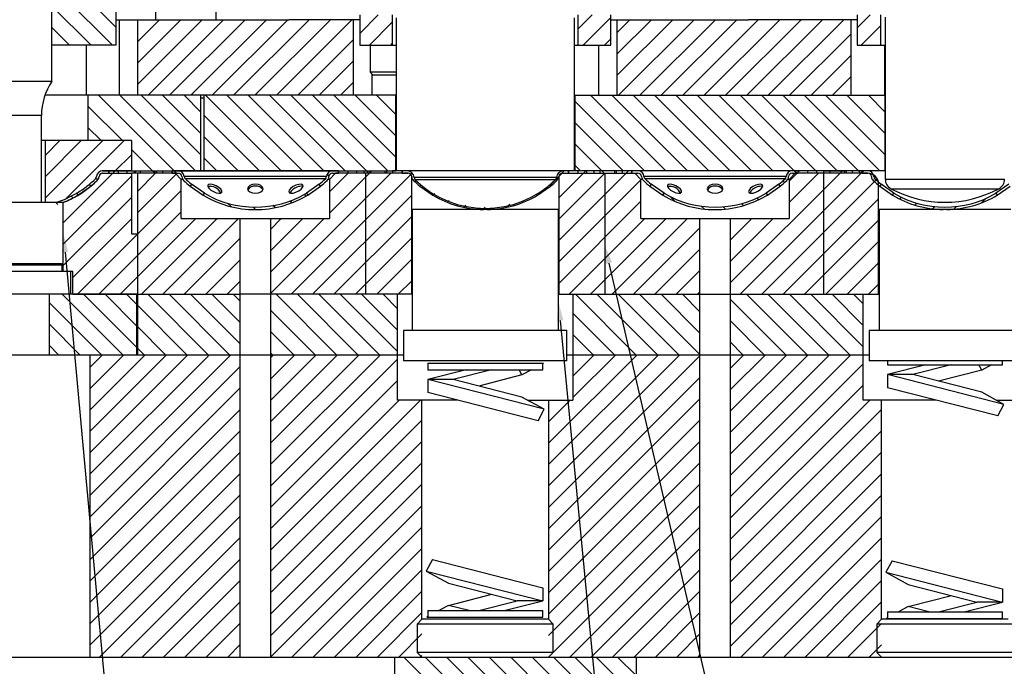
# Model space of a CAD drawing. Header units: inches. Extents: x 220 to 877, y 4 to 174.
# Tile 75 of 256: x 233.78 to 241.92, y 73.6 to 78.95. Entities that reach past the tile are written whole.
import ezdxf

# ---------------------------------------------------------------- set-up
doc = ezdxf.new("R2010")
doc.units = ezdxf.units.IN
doc.header["$LTSCALE"] = 0.5
doc.header["$MEASUREMENT"] = 0
for name, color, linetype in [('SID-M-D', 42, 'Continuous'), ('SID-M-F', 202, 'Continuous'), ('SID-M-S', 105, 'Continuous')]:
    doc.layers.add(name, color=color, linetype=linetype)
pattern_1 = [(135, (285.02116, 41.34998), (-0.08838835, -0.08838835), [])]
pattern_2 = [(45, (285.02116, 41.34998), (-0.08838835, 0.08838835), [])]

msp = doc.modelspace()

# ---------------------------------------------------------------- hatches: boundary and pattern name
at = {"layer": 'SID-M-F'}
h = msp.add_hatch(dxfattribs=at)
h.set_pattern_fill('ANSI31', color=256, style=0)
h.set_pattern_definition(pattern_2)
h.paths.add_polyline_path([(234.59935, 77.69943), (234.59935, 77.67943), (234.66885, 77.67943), (234.66885, 77.69943)], flags=0)
h = msp.add_hatch(dxfattribs=at)
h.set_pattern_fill('ANSI31', color=256, style=0)
h.set_pattern_definition(pattern_2)
h.paths.add_polyline_path([(234.96422, 77.67943), (235.04422, 77.67943), (235.04422, 77.69943), (234.96422, 77.69943)], flags=0)
h = msp.add_hatch(dxfattribs=at)
h.set_pattern_fill('ANSI31', color=256, angle=90, style=0)
h.set_pattern_definition(pattern_1)
h.paths.add_polyline_path([(236.49935, 77.69943), (236.49935, 77.67943), (236.56885, 77.67943), (236.56885, 77.69943)], flags=0)
h = msp.add_hatch(dxfattribs=at)
h.set_pattern_fill('ANSI31', color=256, angle=90, style=0)
h.set_pattern_definition(pattern_1)
h.paths.add_polyline_path([(236.86422, 77.67943), (236.94422, 77.67943), (236.94422, 77.69943), (236.86422, 77.69943)], flags=0)
h = msp.add_hatch(dxfattribs=at)
h.set_pattern_fill('ANSI31', color=256, angle=90, style=0)
h.set_pattern_definition(pattern_1)
h.paths.add_polyline_path([(238.39935, 77.69943), (238.31935, 77.69943), (238.31935, 77.67943), (238.39935, 77.67943)], flags=0)
h = msp.add_hatch(dxfattribs=at)
h.set_pattern_fill('ANSI31', color=256, style=0)
h.set_pattern_definition(pattern_2)
h.paths.add_polyline_path([(238.58178, 77.67943), (238.58178, 77.69943), (238.53194, 77.69943), (238.53194, 77.67943)], flags=0)
h = msp.add_hatch(dxfattribs=at)
h.set_pattern_fill('ANSI31', color=256, angle=90, style=0)
h.set_pattern_definition(pattern_1)
edge = h.paths.add_edge_path(flags=0)
edge.add_arc((238.89407, 77.64929), 0.03, 4.827274, 90, ccw=False)
edge.add_arc((238.97378, 77.65603), 0.05, 184.827274, 225.773229)
edge.add_arc((239.53178, 78.22929), 0.85, 225.773229, 230.614276)
edge.add_line((238.99243, 77.57234), (239.00393, 77.58877))
edge.add_arc((239.53178, 78.22929), 0.83, 225.773229, 230.508382, ccw=False)
edge.add_arc((238.97378, 77.65603), 0.03, 184.827274, 225.773229, ccw=False)
edge.add_arc((238.89407, 77.64929), 0.05, 4.827274, 90)
edge.add_line((238.89407, 77.69929), (238.84428, 77.69929))
edge.add_line((238.84428, 77.69929), (238.84428, 77.67929))
edge.add_line((238.84428, 77.67929), (238.89407, 77.67929))
h = msp.add_hatch(dxfattribs=at)
h.set_pattern_fill('ANSI31', color=256, angle=90, style=0)
h.set_pattern_definition(pattern_1)
h.paths.add_polyline_path([(240.48178, 77.67943), (240.48178, 77.69943), (240.43194, 77.69943), (240.43194, 77.67943)], flags=0)

# ---------------------------------------------------------------- linework, layer by layer
at = {"layer": 'SID-M-D'}
for p, q in [((234.15851, 77.02843), (235.14852, 66.21938)), ((238.65455, 76.93692), (241.142, 66.21975)), ((238.25163, 76.4621), (239.23058, 66.22386))]:
    msp.add_line(p, q, dxfattribs=at)
for points in [[(234.13262, 77.02606), (234.14428, 77.18378), (234.13262, 77.02606), (234.1844, 77.0308)], [(238.62923, 76.93104), (238.61928, 77.08888), (238.62923, 76.93104), (238.67988, 76.9428)], [(238.22575, 76.45963), (238.23678, 76.61739), (238.22575, 76.45963), (238.27751, 76.46458)]]:
    msp.add_solid(points, dxfattribs=at)
at = {"layer": 'SID-M-F', "linetype": 'Continuous'}
for p, q in [((234.58178, 78.88466), (234.05053, 79.41591)), ((234.55024, 78.73943), (234.05053, 79.23913)), ((234.37346, 78.73943), (234.05053, 79.06235)), ((234.75678, 78.94362), (234.76259, 78.94943)), ((234.75678, 78.76684), (234.93937, 78.94943)), ((234.75678, 78.59006), (235.11615, 78.94943)), ((234.75678, 78.41329), (235.29292, 78.94943)), ((234.8447, 78.32443), (235.4697, 78.94943)), ((235.02148, 78.32443), (235.64648, 78.94943)), ((235.19825, 78.32443), (235.82325, 78.94943)), ((235.37503, 78.32443), (236.00003, 78.94943)), ((235.55181, 78.32443), (236.17681, 78.94943)), ((235.72858, 78.32443), (236.35358, 78.94943)), ((235.90536, 78.32443), (236.53036, 78.94943)), ((236.59428, 78.83657), (236.74714, 78.98943)), ((238.39778, 78.87231), (238.5149, 78.98943)), ((238.44168, 78.73943), (238.66928, 78.96703)), ((238.71928, 78.84025), (238.82846, 78.94943)), ((238.71928, 78.66348), (239.00523, 78.94943)), ((238.71928, 78.4867), (239.18201, 78.94943)), ((238.73379, 78.32443), (239.35879, 78.94943)), ((238.91056, 78.32443), (239.53556, 78.94943)), ((239.08734, 78.32443), (239.71234, 78.94943)), ((239.26412, 78.32443), (239.88912, 78.94943)), ((239.44089, 78.32443), (240.06589, 78.94943)), ((239.61767, 78.32443), (240.24267, 78.94943)), ((239.79445, 78.32443), (240.41945, 78.94943)), ((239.97122, 78.32443), (240.59622, 78.94943)), ((240.70678, 78.88321), (240.813, 78.98943)), ((234.19668, 78.73943), (234.05053, 78.88558)), ((236.67391, 78.73943), (236.86578, 78.9313)), ((240.73978, 78.73943), (240.90178, 78.90143)), ((236.08214, 78.32443), (236.54428, 78.78657)), ((238.61846, 78.73943), (238.66928, 78.79025)), ((240.148, 78.32443), (240.65678, 78.83321)), ((236.85069, 78.73943), (236.86578, 78.75452)), ((240.32478, 78.32443), (240.65678, 78.65643)), ((236.25891, 78.32443), (236.54428, 78.6098)), ((240.50155, 78.32443), (240.65678, 78.47966)), ((236.43569, 78.32443), (236.54428, 78.43302)), ((235.05991, 77.69943), (234.43491, 78.32443)), ((235.23668, 77.69943), (234.61168, 78.32443)), ((235.28178, 77.8311), (234.78846, 78.32443)), ((235.28178, 78.00788), (234.96524, 78.32443)), ((235.28178, 78.18466), (235.14201, 78.32443)), ((235.94379, 77.69943), (235.31879, 78.32443)), ((236.12057, 77.69943), (235.49557, 78.32443)), ((236.29734, 77.69943), (235.67234, 78.32443)), ((236.47412, 77.69943), (235.84912, 78.32443)), ((236.6709, 77.67943), (236.0259, 78.32443)), ((236.82767, 77.69943), (236.20267, 78.32443)), ((236.89178, 77.81209), (236.37945, 78.32443)), ((236.89178, 77.98887), (236.55623, 78.32443)), ((236.89178, 78.16565), (236.733, 78.32443)), ((239.12577, 77.69943), (238.50077, 78.32443)), ((239.30255, 77.69943), (238.67755, 78.32443)), ((239.47932, 77.69943), (238.85432, 78.32443)), ((239.6561, 77.69943), (239.0311, 78.32443)), ((239.83288, 77.69943), (239.20788, 78.32443)), ((240.00965, 77.69943), (239.38465, 78.32443)), ((240.18643, 77.69943), (239.56143, 78.32443)), ((240.36885, 77.69379), (239.73821, 78.32443)), ((240.53998, 77.69943), (239.91498, 78.32443)), ((240.73676, 77.67943), (240.09176, 78.32443)), ((240.89354, 77.69943), (240.26854, 78.32443)), ((240.93728, 77.83246), (240.44531, 78.32443)), ((240.93728, 78.00924), (240.62209, 78.32443)), ((240.93728, 78.18601), (240.79887, 78.32443)), ((234.63313, 77.94943), (234.34728, 78.23527)), ((238.94899, 77.69943), (238.37178, 78.27664)), ((235.76701, 77.69943), (235.30678, 78.15966)), ((234.45635, 77.94943), (234.34728, 78.0585)), ((238.77222, 77.69943), (238.37178, 78.09986)), ((235.59024, 77.69943), (235.30678, 77.98288)), ((233.99428, 77.82756), (234.11615, 77.94943)), ((233.99428, 77.65079), (234.29292, 77.94943)), ((233.99428, 77.47401), (234.4697, 77.94943)), ((234.16744, 77.47039), (234.64648, 77.94943)), ((238.61544, 77.67943), (238.37178, 77.92308)), ((234.57331, 77.69948), (234.70678, 77.83296)), ((234.90162, 77.68093), (234.70678, 77.87577)), ((235.41346, 77.69943), (235.30678, 77.8061)), ((238.41866, 77.69943), (238.37178, 77.74631)), ((234.14428, 77.27046), (234.57325, 77.69943)), ((234.14428, 77.09368), (234.70678, 77.65618)), ((234.73194, 77.68134), (234.75003, 77.69943)), ((234.75678, 77.5294), (234.90681, 77.67943)), ((234.75678, 77.35263), (235.07643, 77.67228)), ((235.08004, 77.67929), (235.06004, 77.69929)), ((235.85678, 76.68486), (236.85135, 77.67943)), ((236.02813, 76.67943), (237.0313, 77.6826)), ((236.34054, 77.65623), (236.32502, 77.67175)), ((236.34428, 77.52591), (236.49935, 77.68098)), ((236.34428, 77.34914), (236.67457, 77.67943)), ((236.68178, 77.68664), (236.69457, 77.69943)), ((238.16592, 77.57979), (238.24005, 77.65391)), ((238.23953, 77.47662), (238.46234, 77.69943)), ((238.23953, 77.12307), (238.81589, 77.69943)), ((238.23953, 77.29984), (238.61912, 77.67943)), ((238.24014, 77.654), (238.28543, 77.69929)), ((239.65678, 76.77255), (240.58366, 77.69943)), ((239.74044, 76.67943), (240.74044, 77.67943)), ((240.14428, 77.6136), (240.21011, 77.67943)), ((240.14428, 77.43683), (240.38688, 77.67943)), ((240.20656, 77.67929), (240.18656, 77.69929)), ((240.21935, 77.68867), (240.23011, 77.69943)), ((240.74428, 77.68327), (240.7603, 77.69929)), ((234.42806, 77.62416), (234.41383, 77.63839)), ((235.14232, 77.61702), (235.13752, 77.62181)), ((238.23953, 76.94629), (238.91928, 77.62604)), ((239.91721, 76.67943), (240.87173, 77.63395)), ((240.10615, 77.60293), (240.09201, 77.61707)), ((234.22356, 77.47512), (234.20866, 77.49001)), ((234.26036, 76.67943), (235.11928, 77.53835)), ((236.15232, 77.49089), (236.13763, 77.50559)), ((236.2049, 76.67943), (237.02403, 77.49856)), ((237.19963, 77.49737), (237.2143, 77.51205)), ((239.20249, 77.44593), (239.16184, 77.48658)), ((234.09919, 77.4227), (234.08341, 77.43849)), ((234.14428, 76.9169), (234.70678, 77.4794)), ((235.53315, 77.40296), (235.50525, 77.43086)), ((235.89443, 77.39523), (235.87746, 77.4122)), ((236.03206, 77.43438), (236.01651, 77.44993)), ((237.31832, 77.43929), (237.33386, 77.45483)), ((237.45413, 77.39833), (237.47106, 77.41525)), ((237.80723, 77.39787), (237.83389, 77.42453)), ((238.23953, 76.76951), (238.91928, 77.44926)), ((239.44075, 77.38445), (239.41787, 77.40733)), ((239.61802, 77.38396), (239.59978, 77.4022)), ((239.76642, 77.41233), (239.75004, 77.42871)), ((239.89469, 77.46083), (239.87974, 77.47579)), ((240.09399, 76.67943), (240.88378, 77.46922)), ((241.05769, 77.46635), (241.07263, 77.48129)), ((241.18444, 77.41632), (241.20039, 77.43228)), ((241.3304, 77.3855), (241.34863, 77.40374)), ((241.50422, 77.38255), (241.52659, 77.40492)), ((241.73329, 77.43484), (241.76996, 77.47152)), ((234.43714, 76.67943), (235.11928, 77.36157)), ((235.73332, 77.37957), (235.71333, 77.39956)), ((236.38168, 76.67943), (237.02403, 77.32178)), ((237.61215, 77.37957), (237.63214, 77.39956)), ((234.22241, 76.81825), (234.70678, 77.30263)), ((234.61391, 76.67943), (235.23891, 77.30443)), ((234.79069, 76.67943), (235.41569, 77.30443)), ((234.96747, 76.67943), (235.59247, 77.30443)), ((235.85678, 77.21519), (235.94602, 77.30443)), ((235.85678, 77.03841), (236.1228, 77.30443)), ((235.85678, 76.86164), (236.29957, 77.30443)), ((238.32622, 76.67943), (238.95122, 77.30443)), ((238.503, 76.67943), (239.128, 77.30443)), ((238.67978, 76.67943), (239.30478, 77.30443)), ((239.65678, 77.1261), (239.83511, 77.30443)), ((239.65678, 76.94933), (240.01188, 77.30443)), ((240.27077, 76.67943), (240.88378, 77.29244)), ((238.85655, 76.67943), (239.40678, 77.22966)), ((235.14424, 76.67943), (235.60678, 77.14197)), ((236.55846, 76.67943), (237.02403, 77.145)), ((240.44754, 76.67943), (240.88378, 77.11567)), ((239.03333, 76.67943), (239.40678, 77.05288)), ((235.32102, 76.67943), (235.60678, 76.96519)), ((236.73523, 76.67943), (237.02403, 76.96823)), ((240.62432, 76.67943), (240.88378, 76.93889)), ((239.21011, 76.67943), (239.40678, 76.8761)), ((235.4978, 76.67943), (235.60678, 76.78841)), ((236.91201, 76.67943), (237.02403, 76.79145)), ((240.8011, 76.67943), (240.88378, 76.76211)), ((234.63536, 76.17943), (234.13536, 76.67943)), ((234.75178, 76.23978), (234.31214, 76.67943)), ((234.75178, 76.41656), (234.48892, 76.67943)), ((234.75178, 76.59334), (234.66569, 76.67943)), ((235.34247, 76.17943), (234.84247, 76.67943)), ((235.51925, 76.17943), (235.01925, 76.67943)), ((235.60678, 76.26867), (235.19602, 76.67943)), ((235.60678, 76.44544), (235.3728, 76.67943)), ((235.60678, 76.62222), (235.54958, 76.67943)), ((236.40313, 76.17943), (235.90313, 76.67943)), ((236.57991, 76.17943), (236.07991, 76.67943)), ((236.75668, 76.17943), (236.25668, 76.67943)), ((236.90678, 76.2061), (236.43346, 76.67943)), ((236.90678, 76.38288), (236.61024, 76.67943)), ((236.90678, 76.55966), (236.78701, 76.67943)), ((238.878, 76.17943), (238.378, 76.67943)), ((239.05478, 76.17943), (238.55478, 76.67943)), ((239.23156, 76.17943), (238.73156, 76.67943)), ((239.40678, 76.18098), (238.90833, 76.67943)), ((239.40678, 76.35775), (239.08511, 76.67943)), ((239.40678, 76.53453), (239.26189, 76.67943)), ((239.38688, 76.67943), (239.40678, 76.69933)), ((240.29222, 76.17943), (239.79222, 76.67943)), ((240.46899, 76.17943), (239.96899, 76.67943)), ((240.64577, 76.17943), (240.14577, 76.67943)), ((240.75678, 76.24519), (240.32255, 76.67943)), ((240.75678, 76.42197), (240.49932, 76.67943)), ((240.75678, 76.59874), (240.6761, 76.67943)), ((234.45859, 76.17943), (234.02708, 76.61093)), ((235.16569, 76.17943), (234.75678, 76.58834)), ((240.11544, 76.17943), (239.65678, 76.63808)), ((236.22635, 76.17943), (235.85678, 76.549)), ((238.70123, 76.17943), (238.35678, 76.52387)), ((234.28181, 76.17943), (234.02708, 76.43415)), ((239.93866, 76.17943), (239.65678, 76.46131)), ((234.98892, 76.17943), (234.75678, 76.41156)), ((236.04958, 76.17943), (235.85678, 76.37222)), ((238.52445, 76.17943), (238.35678, 76.34709)), ((239.76189, 76.17943), (239.65678, 76.28453)), ((234.10503, 76.17943), (234.02708, 76.25738)), ((234.81214, 76.17943), (234.75678, 76.23478)), ((235.8728, 76.17943), (235.85678, 76.19544)), ((234.36303, 76.07499), (234.46747, 76.17943)), ((234.36303, 75.89822), (234.64424, 76.17943)), ((234.36303, 75.72144), (234.82102, 76.17943)), ((234.36303, 75.54466), (234.9978, 76.17943)), ((234.36303, 75.36789), (235.17457, 76.17943)), ((234.36303, 75.19111), (235.35135, 76.17943)), ((234.36303, 75.01433), (235.52813, 76.17943)), ((235.85678, 76.15453), (235.88168, 76.17943)), ((235.85678, 75.97775), (236.05846, 76.17943)), ((235.85678, 75.80098), (236.23523, 76.17943)), ((235.85678, 75.6242), (236.41201, 76.17943)), ((235.85678, 75.44742), (236.58879, 76.17943)), ((235.85678, 75.27065), (236.76556, 76.17943)), ((235.85678, 75.09387), (236.90678, 76.14387)), ((238.15523, 75.44778), (238.88688, 76.17943)), ((238.15523, 75.271), (239.06366, 76.17943)), ((238.15523, 75.09422), (239.24044, 76.17943)), ((238.15523, 74.91745), (239.40678, 76.169)), ((238.35678, 76.00288), (238.53333, 76.17943)), ((238.35678, 75.8261), (238.71011, 76.17943)), ((239.65678, 76.06544), (239.77077, 76.17943)), ((239.65678, 75.88867), (239.94754, 76.17943)), ((239.65678, 75.71189), (240.12432, 76.17943)), ((239.65678, 75.53511), (240.3011, 76.17943)), ((239.65678, 75.35834), (240.47787, 76.17943)), ((239.65678, 75.18156), (240.65465, 76.17943)), ((239.65678, 75.00478), (240.75678, 76.10478)), ((234.36303, 74.83756), (235.60678, 76.08131)), ((235.85678, 74.91709), (236.90678, 75.96709)), ((238.15523, 74.74067), (239.40678, 75.99222)), ((234.36303, 74.66078), (235.60678, 75.90453)), ((239.65678, 74.82801), (240.75678, 75.92801)), ((235.85678, 74.74032), (236.92089, 75.80443)), ((235.85678, 74.56354), (237.09767, 75.80443)), ((238.15523, 74.56389), (239.40678, 75.81544)), ((238.15523, 75.80133), (238.15833, 75.80443)), ((238.15523, 75.62455), (238.33511, 75.80443)), ((239.65678, 74.65123), (240.80998, 75.80443)), ((234.36303, 74.484), (235.60678, 75.72775)), ((239.65678, 74.47445), (240.90833, 75.726)), ((235.85678, 74.38676), (237.10833, 75.63831)), ((238.15523, 74.38712), (239.40678, 75.63867)), ((234.36303, 74.30723), (235.60678, 75.55098)), ((239.65678, 74.29768), (240.90833, 75.54923)), ((235.85678, 74.20999), (237.10833, 75.46154)), ((238.15523, 74.21034), (239.40678, 75.46189)), ((234.36303, 74.13045), (235.60678, 75.3742)), ((239.65678, 74.1209), (240.90833, 75.37245)), ((238.15523, 74.03356), (239.40678, 75.28511)), ((235.85678, 74.03321), (237.10833, 75.28476)), ((234.36303, 73.95367), (235.60678, 75.19742)), ((239.65678, 73.94412), (240.90833, 75.19567)), ((235.85678, 73.85643), (237.10833, 75.10798)), ((238.15523, 73.85679), (239.40678, 75.10834)), ((234.36303, 73.7769), (235.60678, 75.02065)), ((239.65678, 73.76735), (240.90833, 75.0189)), ((235.85678, 73.67966), (237.10833, 74.93121)), ((238.15523, 73.68001), (239.40678, 74.93156)), ((234.44234, 73.67943), (235.60678, 74.84387)), ((239.74564, 73.67943), (240.90833, 74.84212)), ((236.03333, 73.67943), (237.10833, 74.75443)), ((238.33143, 73.67943), (239.40678, 74.75478)), ((234.61912, 73.67943), (235.60678, 74.66709)), ((239.92242, 73.67943), (240.90833, 74.66534)), ((236.21011, 73.67943), (237.10833, 74.57765)), ((238.5082, 73.67943), (239.40678, 74.57801)), ((234.79589, 73.67943), (235.60678, 74.49032)), ((240.0992, 73.67943), (240.90833, 74.48857)), ((236.38688, 73.67943), (237.10833, 74.40088)), ((238.68498, 73.67943), (239.40678, 74.40123)), ((234.97267, 73.67943), (235.60678, 74.31354)), ((240.27597, 73.67943), (240.90833, 74.31179)), ((236.56366, 73.67943), (237.10833, 74.2241)), ((238.86176, 73.67943), (239.40678, 74.22445)), ((235.14945, 73.67943), (235.60678, 74.13676)), ((240.45275, 73.67943), (240.90833, 74.13501)), ((236.74044, 73.67943), (237.10833, 74.04732)), ((239.03854, 73.67943), (239.40678, 74.04768)), ((235.32622, 73.67943), (235.60678, 73.95999)), ((240.62953, 73.67943), (240.90833, 73.95824)), ((236.91721, 73.67943), (237.10833, 73.87055)), ((239.21531, 73.67943), (239.40678, 73.8709)), ((235.503, 73.67943), (235.60678, 73.78321)), ((240.8063, 73.67943), (240.90833, 73.78146)), ((238.88178, 71.75623), (236.95859, 73.67943)), ((237.09399, 73.67943), (237.10833, 73.69377)), ((238.88178, 71.93301), (237.13536, 73.67943)), ((238.88178, 72.10978), (237.31214, 73.67943)), ((238.88178, 72.28656), (237.48892, 73.67943)), ((238.88178, 72.46334), (237.66569, 73.67943)), ((238.88178, 72.64011), (237.84247, 73.67943)), ((238.88178, 72.81689), (238.01925, 73.67943)), ((238.88178, 72.99367), (238.19602, 73.67943)), ((238.88178, 73.17044), (238.3728, 73.67943)), ((238.88178, 73.34722), (238.54958, 73.67943)), ((238.88178, 73.524), (238.72635, 73.67943)), ((239.39209, 73.67943), (239.40678, 73.69412))]:
    msp.add_line(p, q, dxfattribs=at)
at = {"layer": 'SID-M-S'}
for p, q in [((234.58178, 78.73943), (234.58178, 80.23943)), ((234.05053, 78.43943), (234.05053, 80.05143)), ((234.90678, 79.23943), (234.90678, 78.94943)), ((235.40678, 78.94943), (235.40678, 79.23943)), ((234.58178, 78.94943), (236.00737, 78.94943)), ((234.60678, 78.94943), (234.60678, 78.32443)), ((234.75678, 78.94943), (234.75678, 78.32443)), ((236.59428, 78.94943), (236.00737, 78.94943)), ((236.54428, 78.32443), (236.54428, 78.94943)), ((236.59428, 78.98943), (236.59428, 78.73943)), ((236.86578, 78.73943), (236.86578, 78.98943)), ((236.89428, 78.96443), (236.89428, 77.69943)), ((238.36928, 77.69943), (238.36928, 78.96443)), ((238.39778, 78.98943), (238.39778, 78.73943)), ((238.66928, 78.73943), (238.66928, 78.98943)), ((238.66928, 78.94943), (239.80737, 78.94943)), ((238.71928, 78.94943), (238.71928, 78.32443)), ((240.70678, 78.94943), (239.80737, 78.94943)), ((240.65678, 78.32443), (240.65678, 78.94943)), ((240.70678, 78.98943), (240.70678, 78.73943)), ((240.90178, 78.73943), (240.90178, 78.98943)), ((240.93828, 78.96943), (240.93828, 77.63131)), ((234.58178, 78.73943), (234.05053, 78.73943)), ((234.33178, 78.73943), (234.33178, 78.32443)), ((236.59428, 78.73943), (236.89428, 78.73943)), ((236.68178, 78.73943), (236.68178, 78.51443)), ((238.36928, 78.73943), (238.66928, 78.73943)), ((238.56928, 78.73943), (238.56928, 78.32443)), ((240.70678, 78.73943), (240.93828, 78.73943)), ((240.93178, 78.73943), (240.93178, 78.32443)), ((236.68178, 78.51443), (236.70678, 78.48943)), ((236.89428, 78.51443), (236.68178, 78.51443)), ((236.69428, 78.50193), (236.69428, 78.32443)), ((236.89428, 78.48943), (236.70678, 78.48943)), ((234.05053, 78.43943), (233.61303, 78.43943)), ((236.89428, 78.32443), (233.99231, 78.32443)), ((234.34728, 78.32443), (234.34728, 77.94943)), ((235.28178, 77.69943), (235.28178, 78.32443)), ((235.30678, 78.29943), (235.28178, 78.29943)), ((235.30678, 78.32443), (235.30678, 77.69943)), ((236.89178, 77.69943), (236.89178, 78.32443)), ((238.36928, 78.32443), (240.93828, 78.32443)), ((238.37178, 78.32443), (238.37178, 77.69943)), ((240.93728, 77.69943), (240.93728, 78.32443)), ((233.96378, 78.15796), (233.69978, 78.15796)), ((233.96378, 77.43896), (233.96378, 78.15796)), ((234.70678, 77.94943), (233.96378, 77.94943)), ((233.99428, 77.94943), (233.99428, 77.43896)), ((234.70678, 77.94943), (234.70678, 77.69943)), ((234.43963, 77.65207), (234.4399, 77.65207)), ((234.51928, 77.69929), (234.46531, 77.69929)), ((234.46732, 77.69943), (234.66885, 77.69943)), ((234.4695, 77.67929), (234.51928, 77.67929)), ((234.70678, 77.69948), (234.46962, 77.69948)), ((234.46978, 77.67943), (234.70678, 77.67943)), ((234.51928, 77.67929), (234.51928, 77.69929)), ((234.51935, 77.69943), (234.51935, 77.67943)), ((234.59935, 77.67943), (234.59935, 77.69943)), ((234.66885, 77.69943), (234.66885, 77.67943)), ((234.66885, 77.69943), (236.89178, 77.69943)), ((234.70678, 77.67943), (234.70678, 77.17943)), ((235.06928, 77.67943), (234.70728, 77.67943)), ((234.73194, 77.67943), (234.73194, 77.69943)), ((234.73194, 77.69943), (234.90162, 77.69943)), ((234.75678, 77.67943), (234.75678, 76.17943)), ((234.78178, 77.67943), (234.78178, 77.69943)), ((234.90162, 77.69943), (234.90162, 77.67943)), ((234.91529, 77.69943), (234.91529, 77.67943)), ((234.96422, 77.69943), (234.96422, 77.67943)), ((235.04422, 77.67943), (235.04422, 77.69943)), ((235.04428, 77.69929), (235.04428, 77.67929)), ((236.41928, 77.69929), (235.04428, 77.69929)), ((235.04428, 77.67929), (235.09407, 77.67929)), ((235.06928, 77.67943), (235.11928, 77.62943)), ((236.31968, 77.6535), (235.14389, 77.6535)), ((236.34428, 77.62943), (236.39428, 77.67943)), ((236.3695, 77.67929), (236.41928, 77.67929)), ((236.99403, 77.67943), (236.39428, 77.67943)), ((236.41928, 77.67929), (236.41928, 77.69929)), ((236.41935, 77.69943), (236.41935, 77.67943)), ((236.49935, 77.67943), (236.49935, 77.69943)), ((236.56885, 77.69943), (236.56885, 77.67943)), ((236.63194, 77.67943), (236.63194, 77.69943)), ((236.64428, 76.67943), (236.64428, 77.67943)), ((236.68178, 77.67943), (236.68178, 77.69943)), ((236.80162, 77.69943), (236.80162, 77.67943)), ((236.81529, 77.69943), (236.81529, 77.67943)), ((236.86422, 77.69943), (236.86422, 77.67943)), ((240.93828, 77.69943), (236.86422, 77.69943)), ((236.94422, 77.67943), (236.94422, 77.69943)), ((236.94428, 77.69929), (236.94428, 77.67929)), ((236.98979, 77.69929), (236.94428, 77.69929)), ((236.94428, 77.67929), (236.99407, 77.67929)), ((237.02403, 76.67943), (237.02403, 77.64943)), ((237.02422, 77.64943), (237.02403, 77.64943)), ((238.23953, 77.64943), (238.23935, 77.64943)), ((238.23953, 77.64943), (238.23953, 76.67943)), ((238.2695, 77.67929), (238.31928, 77.67929)), ((238.26953, 77.67943), (238.86928, 77.67943)), ((238.31928, 77.69929), (238.27378, 77.69929)), ((238.31928, 77.67929), (238.31928, 77.69929)), ((238.31935, 77.69943), (238.31935, 77.67943)), ((238.39935, 77.67943), (238.39935, 77.69943)), ((238.46885, 77.69943), (238.46885, 77.67943)), ((238.53194, 77.67943), (238.53194, 77.69943)), ((238.58178, 77.67943), (238.58178, 77.69943)), ((238.61928, 77.67943), (238.61928, 76.67943)), ((238.70162, 77.69943), (238.70162, 77.67943)), ((238.71529, 77.69943), (238.71529, 77.67943)), ((238.76422, 77.69943), (238.76422, 77.67943)), ((238.84422, 77.67943), (238.84422, 77.69943)), ((238.84428, 77.69929), (238.84428, 77.67929)), ((240.21928, 77.69929), (238.84428, 77.69929)), ((238.84428, 77.67929), (238.89407, 77.67929)), ((238.86928, 77.67943), (238.91928, 77.62943)), ((240.11968, 77.6535), (238.94389, 77.6535)), ((240.14428, 77.62943), (240.19428, 77.67943)), ((240.1695, 77.67929), (240.21928, 77.67929)), ((240.79378, 77.67943), (240.19428, 77.67943)), ((240.21928, 77.67929), (240.21928, 77.69929)), ((240.21935, 77.69943), (240.21935, 77.67943)), ((240.29935, 77.67943), (240.29935, 77.69943)), ((240.36885, 77.69943), (240.36885, 77.67943)), ((240.43178, 76.67943), (240.43178, 77.67943)), ((240.43194, 77.67943), (240.43194, 77.69943)), ((240.43194, 77.69943), (240.60162, 77.69943)), ((240.48178, 77.67943), (240.48178, 77.69943)), ((240.60162, 77.69943), (240.60162, 77.67943)), ((240.61529, 77.69943), (240.61529, 77.67943)), ((240.66422, 77.69943), (240.66422, 77.67943)), ((240.74422, 77.67943), (240.74422, 77.69943)), ((240.74428, 77.69929), (240.74428, 77.67929)), ((240.93828, 77.69929), (240.74428, 77.69929)), ((240.74428, 77.67929), (240.79407, 77.67929)), ((234.26465, 77.49777), (234.37114, 77.57234)), ((234.37114, 77.57234), (234.35963, 77.58877)), ((235.11928, 77.30443), (235.11928, 77.62943)), ((235.13145, 77.62943), (235.11928, 77.62943)), ((236.31071, 77.63453), (235.15286, 77.63453)), ((235.20393, 77.58877), (235.19243, 77.57234)), ((235.19243, 77.57234), (235.29892, 77.49777)), ((235.31042, 77.5142), (235.20393, 77.58877)), ((235.33794, 77.58033), (235.33789, 77.56909)), ((235.33789, 77.56909), (235.34673, 77.55517)), ((235.34685, 77.58717), (235.33794, 77.58033)), ((235.36327, 77.58859), (235.34685, 77.58717)), ((235.3847, 77.58435), (235.36327, 77.58859)), ((235.40788, 77.57511), (235.3847, 77.58435)), ((235.42928, 77.56228), (235.40788, 77.57511)), ((235.67173, 77.56575), (235.66678, 77.55149)), ((235.68582, 77.57785), (235.67173, 77.56575)), ((235.70691, 77.58593), (235.68582, 77.57785)), ((235.73178, 77.58877), (235.70691, 77.58593)), ((235.75666, 77.58593), (235.73178, 77.58877)), ((235.77775, 77.57785), (235.75666, 77.58593)), ((235.79184, 77.56575), (235.77775, 77.57785)), ((235.79678, 77.55149), (235.79184, 77.56575)), ((236.04464, 77.56909), (236.02537, 77.55517)), ((236.06738, 77.58033), (236.04464, 77.56909)), ((236.09012, 77.58717), (236.06738, 77.58033)), ((236.10939, 77.58859), (236.09012, 77.58717)), ((236.12227, 77.58435), (236.10939, 77.58859)), ((236.12679, 77.57511), (236.12227, 77.58435)), ((236.12227, 77.56228), (236.12679, 77.57511)), ((236.25963, 77.58877), (236.15315, 77.5142)), ((236.16465, 77.49777), (236.27114, 77.57234)), ((236.27114, 77.57234), (236.25963, 77.58877)), ((236.34428, 77.62943), (236.33212, 77.62943)), ((236.34428, 77.62943), (236.34428, 77.30443)), ((238.2198, 77.64458), (237.04377, 77.64458)), ((238.21077, 77.62472), (237.0528, 77.62472)), ((237.09956, 77.58253), (237.09243, 77.57234)), ((237.09243, 77.57234), (237.19892, 77.49777)), ((238.06465, 77.49777), (238.17114, 77.57234)), ((238.17114, 77.57234), (238.164, 77.58253)), ((238.91928, 77.30443), (238.91928, 77.62943)), ((238.93145, 77.62943), (238.91928, 77.62943)), ((240.11071, 77.63453), (238.95286, 77.63453)), ((239.00393, 77.58877), (238.99243, 77.57234)), ((238.99243, 77.57234), (239.09892, 77.49777)), ((239.11042, 77.5142), (239.00393, 77.58877)), ((239.13794, 77.58033), (239.13789, 77.56909)), ((239.13789, 77.56909), (239.14673, 77.55517)), ((239.14685, 77.58717), (239.13794, 77.58033)), ((239.16327, 77.58859), (239.14685, 77.58717)), ((239.1847, 77.58435), (239.16327, 77.58859)), ((239.20788, 77.57511), (239.1847, 77.58435)), ((239.22928, 77.56228), (239.20788, 77.57511)), ((239.47173, 77.56575), (239.46678, 77.55149)), ((239.48582, 77.57785), (239.47173, 77.56575)), ((239.50691, 77.58593), (239.48582, 77.57785)), ((239.53178, 77.58877), (239.50691, 77.58593)), ((239.55666, 77.58593), (239.53178, 77.58877)), ((239.57775, 77.57785), (239.55666, 77.58593)), ((239.59184, 77.56575), (239.57775, 77.57785)), ((239.59678, 77.55149), (239.59184, 77.56575)), ((239.84464, 77.56909), (239.82537, 77.55517)), ((239.86738, 77.58033), (239.84464, 77.56909)), ((239.89012, 77.58717), (239.86738, 77.58033)), ((239.90939, 77.58859), (239.89012, 77.58717)), ((239.92227, 77.58435), (239.90939, 77.58859)), ((239.92679, 77.57511), (239.92227, 77.58435)), ((239.92227, 77.56228), (239.92679, 77.57511)), ((240.05963, 77.58877), (239.95315, 77.5142)), ((239.96465, 77.49777), (240.07114, 77.57234)), ((240.07114, 77.57234), (240.05963, 77.58877)), ((240.14428, 77.62943), (240.13212, 77.62943)), ((240.14428, 77.62943), (240.14428, 77.30443)), ((240.88378, 76.67943), (240.88378, 77.58943)), ((240.90393, 77.58877), (240.89243, 77.57234)), ((240.89243, 77.57234), (240.99892, 77.49777)), ((241.01042, 77.5142), (240.90393, 77.58877)), ((240.93828, 77.63131), (241.92528, 77.63131)), ((241.95963, 77.58877), (241.85315, 77.5142)), ((241.86465, 77.49777), (241.97114, 77.57234)), ((234.25315, 77.5142), (234.26465, 77.49777)), ((235.29892, 77.49777), (235.31042, 77.5142)), ((235.34673, 77.55517), (235.36309, 77.5407)), ((235.36309, 77.5407), (235.38449, 77.52786)), ((235.38449, 77.52786), (235.40767, 77.51862)), ((235.40767, 77.51862), (235.4291, 77.51439)), ((235.4291, 77.51439), (235.44553, 77.5158)), ((235.44565, 77.5478), (235.42928, 77.56228)), ((235.44553, 77.5158), (235.45444, 77.52265)), ((235.45448, 77.53388), (235.44565, 77.5478)), ((235.45444, 77.52265), (235.45448, 77.53388)), ((235.66678, 77.55149), (235.67173, 77.53722)), ((235.67173, 77.53722), (235.68582, 77.52512)), ((235.68582, 77.52512), (235.70691, 77.51704)), ((235.70691, 77.51704), (235.73178, 77.5142)), ((235.73178, 77.5142), (235.75666, 77.51704)), ((235.75666, 77.51704), (235.77775, 77.52512)), ((235.77775, 77.52512), (235.79184, 77.53722)), ((235.79184, 77.53722), (235.79678, 77.55149)), ((236.01249, 77.5407), (236.00797, 77.52786)), ((236.00797, 77.52786), (236.01249, 77.51862)), ((236.02537, 77.55517), (236.01249, 77.5407)), ((236.01249, 77.51862), (236.02537, 77.51439)), ((236.02537, 77.51439), (236.04464, 77.5158)), ((236.04464, 77.5158), (236.06738, 77.52265)), ((236.06738, 77.52265), (236.09012, 77.53388)), ((236.09012, 77.53388), (236.10939, 77.5478)), ((236.10939, 77.5478), (236.12227, 77.56228)), ((236.15315, 77.5142), (236.16465, 77.49777)), ((237.19892, 77.49777), (237.20554, 77.50724)), ((238.05802, 77.50724), (238.06465, 77.49777)), ((239.09892, 77.49777), (239.11042, 77.5142)), ((239.14673, 77.55517), (239.16309, 77.5407)), ((239.16309, 77.5407), (239.18449, 77.52786)), ((239.18449, 77.52786), (239.20767, 77.51862)), ((239.20767, 77.51862), (239.2291, 77.51439)), ((239.2291, 77.51439), (239.24553, 77.5158)), ((239.24565, 77.5478), (239.22928, 77.56228)), ((239.24553, 77.5158), (239.25444, 77.52265)), ((239.25448, 77.53388), (239.24565, 77.5478)), ((239.25444, 77.52265), (239.25448, 77.53388)), ((239.46678, 77.55149), (239.47173, 77.53722)), ((239.47173, 77.53722), (239.48582, 77.52512)), ((239.48582, 77.52512), (239.50691, 77.51704)), ((239.50691, 77.51704), (239.53178, 77.5142)), ((239.53178, 77.5142), (239.55666, 77.51704)), ((239.55666, 77.51704), (239.57775, 77.52512)), ((239.57775, 77.52512), (239.59184, 77.53722)), ((239.59184, 77.53722), (239.59678, 77.55149)), ((239.81249, 77.5407), (239.80797, 77.52786)), ((239.80797, 77.52786), (239.81249, 77.51862)), ((239.82537, 77.55517), (239.81249, 77.5407)), ((239.81249, 77.51862), (239.82537, 77.51439)), ((239.82537, 77.51439), (239.84464, 77.5158)), ((239.84464, 77.5158), (239.86738, 77.52265)), ((239.86738, 77.52265), (239.89012, 77.53388)), ((239.89012, 77.53388), (239.90939, 77.5478)), ((239.90939, 77.5478), (239.92227, 77.56228)), ((239.95315, 77.5142), (239.96465, 77.49777)), ((240.98556, 77.55209), (241.87801, 77.55209)), ((240.99892, 77.49777), (241.01042, 77.5142)), ((241.85315, 77.5142), (241.86465, 77.49777)), ((234.14428, 77.43896), (233.51928, 77.43896)), ((234.14428, 76.86743), (234.14428, 77.43896)), ((237.02678, 77.37943), (237.02678, 76.37943)), ((238.23678, 77.37943), (237.02678, 77.37943)), ((238.23678, 76.37943), (238.23678, 77.37943)), ((240.88678, 77.37943), (240.88678, 76.37943)), ((241.97678, 77.37943), (240.88678, 77.37943)), ((235.11928, 77.30443), (236.34428, 77.30443)), ((235.60678, 73.67943), (235.60678, 77.30443)), ((235.85678, 77.30443), (235.85678, 73.67943)), ((238.91928, 77.30443), (240.14428, 77.30443)), ((239.40678, 73.67943), (239.40678, 77.30443)), ((239.65678, 77.30443), (239.65678, 73.67943)), ((234.70678, 77.17943), (234.75678, 77.17943)), ((234.14428, 76.93009), (233.51928, 76.93009)), ((234.13387, 76.91968), (233.5297, 76.91968)), ((234.13387, 76.91968), (234.14428, 76.93009)), ((234.13387, 76.86743), (234.13387, 76.91968)), ((234.22241, 76.86743), (233.44116, 76.86743)), ((234.20678, 76.67943), (234.20678, 76.86743)), ((234.22241, 76.67943), (234.22241, 76.86743)), ((234.75178, 76.67943), (232.05678, 76.67943)), ((234.02708, 76.67943), (234.02708, 76.17943)), ((234.22241, 76.67943), (235.60678, 76.67943)), ((234.75178, 76.17943), (234.75178, 76.67943)), ((237.02678, 76.67943), (235.60678, 76.67943)), ((236.90678, 75.80443), (236.90678, 76.67943)), ((238.23678, 76.67943), (240.88678, 76.67943)), ((238.35678, 76.67943), (238.35678, 75.80443)), ((240.75678, 75.80443), (240.75678, 76.67943)), ((236.95678, 76.37943), (236.95678, 76.12943)), ((238.30678, 76.37943), (236.95678, 76.37943)), ((238.30678, 76.12943), (238.30678, 76.37943)), ((240.80678, 76.37943), (240.80678, 76.12943)), ((242.05678, 76.37943), (240.80678, 76.37943)), ((225.38178, 76.17943), (236.95678, 76.17943)), ((234.36303, 76.17943), (234.36303, 73.67943)), ((238.30678, 76.12943), (236.95678, 76.12943)), ((237.15678, 76.10943), (237.15678, 76.05543)), ((237.15678, 76.10943), (238.11439, 76.10943)), ((238.10678, 76.05543), (238.10678, 76.10943)), ((238.11439, 76.10943), (238.10678, 76.10527)), ((238.30678, 76.17943), (240.80678, 76.17943)), ((242.05678, 76.12943), (240.80678, 76.12943)), ((240.95678, 76.12943), (240.95678, 76.09543)), ((241.90678, 76.09543), (241.90678, 76.12943)), ((237.15678, 76.05543), (238.10678, 76.05543)), ((237.47393, 76.05543), (237.15678, 75.97443)), ((237.68393, 76.05543), (237.36678, 75.97443)), ((237.93554, 76.01169), (237.91164, 76.05543)), ((238.01558, 76.05543), (237.93554, 76.01169)), ((240.95678, 76.09543), (241.90678, 76.09543)), ((241.27393, 76.09543), (240.95678, 76.01443)), ((241.48393, 76.09543), (241.16678, 76.01443)), ((241.73554, 76.05169), (241.37821, 75.96043)), ((241.73554, 76.05169), (241.71164, 76.09543)), ((241.81558, 76.09543), (241.73554, 76.05169)), ((237.15678, 75.97443), (237.15678, 75.86643)), ((238.11982, 75.72846), (237.15678, 75.97443)), ((237.36678, 75.97443), (237.15678, 75.97443)), ((237.93554, 75.82916), (237.36678, 75.97443)), ((237.93554, 76.01169), (237.57821, 75.92043)), ((240.95678, 76.01443), (240.95678, 75.90643)), ((241.91982, 75.76846), (240.95678, 76.01443)), ((241.16678, 76.01443), (240.95678, 76.01443)), ((241.73554, 75.86916), (241.16678, 76.01443)), ((238.06803, 75.63369), (237.15678, 75.86643)), ((241.86803, 75.67369), (240.95678, 75.90643)), ((241.91982, 75.76846), (241.73554, 75.86916)), ((237.39953, 75.80443), (236.90678, 75.80443)), ((237.10833, 73.99193), (237.10833, 75.80443)), ((238.11982, 75.72846), (237.93554, 75.82916)), ((237.98081, 75.80443), (238.35678, 75.80443)), ((238.15523, 75.80443), (238.15523, 73.99193)), ((241.35615, 75.80443), (240.75678, 75.80443)), ((240.90833, 73.99193), (240.90833, 75.80443)), ((241.854, 75.80443), (242.10678, 75.80443)), ((238.06803, 75.63369), (238.11982, 75.72846)), ((241.86803, 75.67369), (241.91982, 75.76846)), ((237.19554, 74.48516), (237.14375, 74.39039)), ((237.19554, 74.48516), (238.10678, 74.25243)), ((240.99554, 74.47516), (240.94375, 74.38039)), ((240.99554, 74.47516), (241.90678, 74.24243)), ((237.14375, 74.39039), (237.32803, 74.28969)), ((237.14375, 74.39039), (238.10678, 74.14443)), ((240.94375, 74.38039), (241.12803, 74.27969)), ((240.94375, 74.38039), (241.90678, 74.13443)), ((237.32803, 74.28969), (237.89678, 74.14443)), ((238.10678, 74.25243), (238.10678, 74.14443)), ((241.12803, 74.27969), (241.69678, 74.13443)), ((241.90678, 74.24243), (241.90678, 74.13443)), ((237.32803, 74.10716), (237.68536, 74.19843)), ((241.12803, 74.09716), (241.48536, 74.18843)), ((237.32803, 74.10716), (237.24799, 74.06343)), ((237.49927, 74.06343), (237.32803, 74.10716)), ((237.57964, 74.06343), (237.89678, 74.14443)), ((237.78964, 74.06343), (238.10678, 74.14443)), ((238.10678, 74.14443), (237.89678, 74.14443)), ((241.12803, 74.09716), (241.04799, 74.05343)), ((241.29927, 74.05343), (241.12803, 74.09716)), ((241.37964, 74.05343), (241.69678, 74.13443)), ((241.58964, 74.05343), (241.90678, 74.13443)), ((241.90678, 74.13443), (241.69678, 74.13443)), ((237.10833, 73.99193), (237.06928, 73.95288)), ((238.15523, 73.99193), (237.10833, 73.99193)), ((237.15678, 74.01359), (237.14917, 74.00943)), ((237.14917, 74.00943), (238.10678, 74.00943)), ((237.15678, 74.06343), (238.10678, 74.06343)), ((237.15678, 74.06343), (237.15678, 74.00943)), ((238.10678, 74.00943), (238.10678, 74.06343)), ((238.19428, 73.95288), (238.15523, 73.99193)), ((240.90833, 73.99193), (240.86928, 73.95288)), ((241.95523, 73.99193), (240.90833, 73.99193)), ((240.95678, 74.00359), (240.94917, 73.99943)), ((240.94917, 73.99943), (241.90678, 73.99943)), ((240.95678, 74.05343), (241.90678, 74.05343)), ((240.95678, 74.05343), (240.95678, 73.99943)), ((241.90678, 73.99943), (241.90678, 74.05343)), ((237.06928, 73.95288), (237.06928, 73.71848)), ((238.19428, 73.95288), (237.06928, 73.95288)), ((238.19428, 73.71848), (238.19428, 73.95288)), ((240.86928, 73.95288), (240.86928, 73.71848)), ((241.99428, 73.95288), (240.86928, 73.95288)), ((225.38178, 73.67943), (239.65678, 73.67943)), ((236.88178, 73.67943), (236.88178, 67.67943)), ((237.06928, 73.71848), (237.10833, 73.67943)), ((238.19428, 73.71848), (237.06928, 73.71848)), ((238.15523, 73.67943), (238.19428, 73.71848)), ((238.88178, 67.67943), (238.88178, 73.67943)), ((239.65678, 73.67943), (245.98178, 73.67943)), ((240.86928, 73.71848), (240.90833, 73.67943)), ((241.99428, 73.71848), (240.86928, 73.71848))]:
    msp.add_line(p, q, dxfattribs=at)
for centre, radius, start, end in [((234.46378, 78.15796), 0.5, 145.740864, 180), ((234.38978, 77.65603), 0.03, 314.226771, 355.172726), ((234.38989, 77.65613), 0.03, 314.237868, 355.22912), ((234.4695, 77.64929), 0.05, 90, 175.172726), ((234.46962, 77.64948), 0.05, 90, 175.22912), ((234.38978, 77.65603), 0.05, 314.226771, 355.172726), ((234.39009, 77.65646), 0.05, 314.257745, 354.95582), ((234.4695, 77.64929), 0.03, 90, 175.172726), ((234.46978, 77.64943), 0.03, 90, 174.95582), ((235.09407, 77.64929), 0.05, 4.827274, 90), ((235.09407, 77.64929), 0.03, 4.827274, 90), ((235.17378, 77.65603), 0.05, 184.827274, 225.773229), ((235.17378, 77.65603), 0.03, 184.827274, 225.773229), ((236.28978, 77.65603), 0.03, 314.226771, 355.172726), ((236.3695, 77.64929), 0.05, 90, 175.172726), ((236.28978, 77.65603), 0.05, 314.226771, 355.172726), ((236.3695, 77.64929), 0.03, 90, 175.172726), ((236.98586, 77.64143), 0.058, 3.11835, 90), ((236.99403, 77.64943), 0.03, 0, 90), ((236.99407, 77.64929), 0.03, 4.827274, 90), ((237.07378, 77.65603), 0.05, 184.827274, 225.773229), ((238.27771, 77.64143), 0.058, 90, 176.88165), ((238.18978, 77.65603), 0.05, 314.226771, 355.172726), ((238.26953, 77.64943), 0.03, 90, 180), ((238.2695, 77.64929), 0.03, 90, 175.172726), ((238.89407, 77.64929), 0.05, 4.827274, 90), ((238.89407, 77.64929), 0.03, 4.827274, 90), ((238.97378, 77.65603), 0.05, 184.827274, 225.773229), ((238.97378, 77.65603), 0.03, 184.827274, 225.773229), ((240.08978, 77.65603), 0.03, 314.226771, 355.172726), ((240.1695, 77.64929), 0.05, 90, 175.172726), ((240.08978, 77.65603), 0.05, 314.226771, 355.172726), ((240.1695, 77.64929), 0.03, 90, 175.172726), ((240.79378, 77.58943), 0.09, 0, 90), ((240.79407, 77.64929), 0.05, 4.827274, 90), ((240.79407, 77.64929), 0.03, 4.827274, 90), ((240.87378, 77.65603), 0.05, 184.827274, 225.773229), ((240.87378, 77.65603), 0.03, 184.827274, 225.773229), ((233.83178, 78.22929), 0.83, 287.784229, 314.237868), ((233.83178, 78.22943), 0.85, 291.570578, 314.257745), ((233.83178, 78.22929), 0.85, 309.385724, 314.226771), ((235.73178, 78.22929), 0.85, 225.773229, 230.614276), ((235.73178, 78.22929), 0.83, 225.773229, 230.508382), ((235.35381, 77.4659), 0.10567, 28.439455, 98.878543), ((235.72258, 77.50873), 0.06427, 81.767534, 147.490156), ((235.74099, 77.50873), 0.06427, 32.509844, 98.232466), ((236.10264, 77.47055), 0.0972, 106.200745, 151.970836), ((236.10956, 77.49803), 0.07414, 77.137315, 117.330365), ((235.73178, 78.22929), 0.83, 309.491618, 314.226771), ((235.73178, 78.22929), 0.85, 309.385724, 314.226771), ((237.63178, 78.22929), 0.85, 225.773229, 230.614276), ((237.07373, 77.64621), 0.03, 183.11835, 225.767592), ((237.63178, 78.21943), 0.83, 225.767592, 314.232408), ((237.63178, 78.22929), 0.85, 309.385724, 314.226771), ((238.18984, 77.64621), 0.03, 314.232408, 356.88165), ((239.53178, 78.22929), 0.85, 225.773229, 230.614276), ((239.53178, 78.22929), 0.83, 225.773229, 230.508382), ((239.15381, 77.4659), 0.10567, 28.439455, 98.878543), ((239.52258, 77.50873), 0.06427, 81.767534, 147.490156), ((239.54099, 77.50873), 0.06427, 32.509844, 98.232466), ((239.90264, 77.47055), 0.0972, 106.200745, 151.970836), ((239.90956, 77.49803), 0.07414, 77.137315, 117.330365), ((239.53178, 78.22929), 0.83, 309.491618, 314.226771), ((239.53178, 78.22929), 0.85, 309.385724, 314.226771), ((241.43178, 78.22929), 0.85, 225.773229, 230.614276), ((241.43178, 78.22929), 0.83, 225.773229, 230.508382), ((241.02828, 77.63131), 0.09, 180, 241.659798), ((241.83528, 77.63131), 0.09, 298.340202, 0), ((233.83178, 78.22929), 0.85, 291.570578, 300.614276), ((235.73178, 78.22929), 0.85, 239.385724, 300.614276), ((235.73178, 78.22929), 0.83, 239.491618, 300.508382), ((237.63178, 78.22929), 0.85, 239.385724, 268.984961), ((237.63178, 78.22929), 0.85, 271.015039, 300.614276), ((239.53178, 78.22929), 0.85, 239.385724, 300.614276), ((239.53178, 78.22929), 0.83, 239.491618, 300.508382), ((241.43178, 78.37943), 0.94, 241.659798, 298.340202), ((241.43178, 78.22929), 0.85, 239.385724, 268.984961), ((241.43178, 78.22929), 0.83, 239.491618, 300.508382), ((241.43178, 78.22929), 0.85, 271.015039, 300.614276)]:
    msp.add_arc(centre, radius, start, end, dxfattribs=at)

doc.saveas('drawing.dxf')
